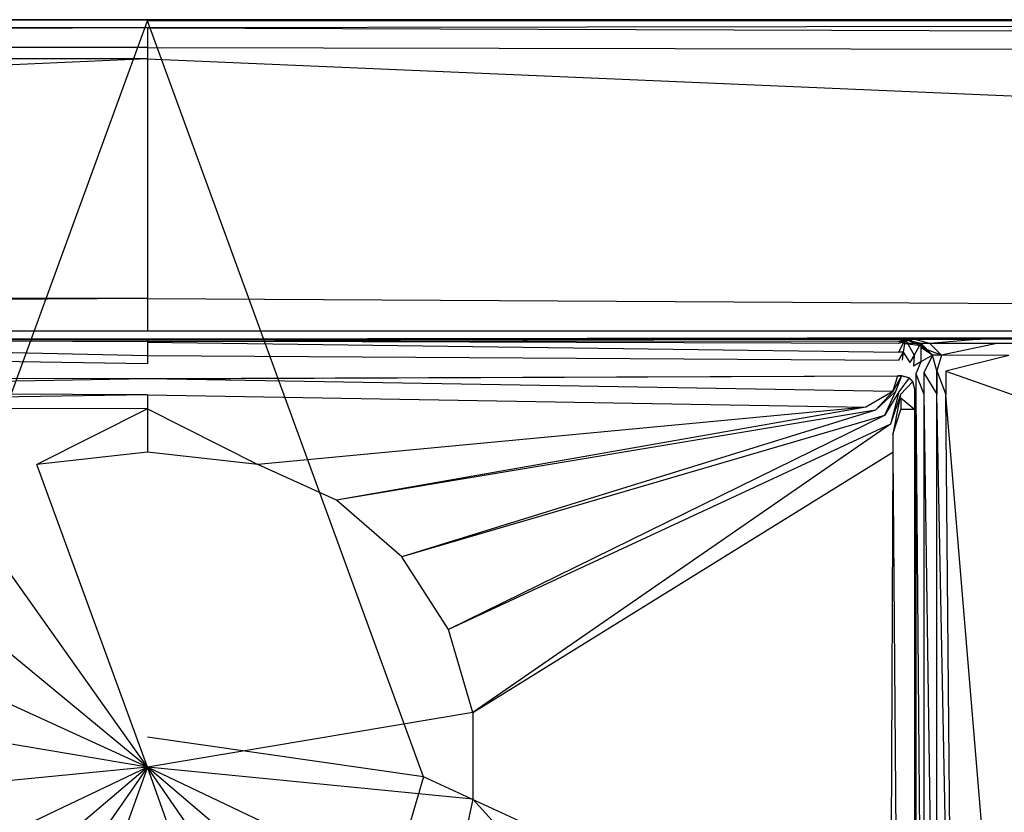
# Model space of a CAD drawing. Extents: x 0 to 1.5, y -1 to 0.
# Tile 7 of 9: x 0.73 to 0.86, y -0.1 to 0. Entities that reach past the tile are written whole.
import ezdxf

# ---------------------------------------------------------------- set-up
doc = ezdxf.new("R2010")
doc.units = 0
doc.layers.add('L0_ABDCKG_ABLAUF_N_UDA1510ARA24', color=7, linetype='CONTINUOUS')
doc.layers.add('L1_WANNE_N_UDA1510ARA248V___0__', color=7, linetype='CONTINUOUS')

msp = doc.modelspace()

# ---------------------------------------------------------------- linework, layer by layer
at = {"layer": 'L0_ABDCKG_ABLAUF_N_UDA1510ARA24', "color": 8}
for points, invisible_edges in [([(0.75, -0.045253, 0.037604), (0.655487, -0.04488, 0.035769), (0.655488, -0.044854, 0.037604), (0.75, -0.045253, 0.037604)], 14), ([(0.655487, -0.04488, 0.035769), (0.75, -0.045253, 0.037604), (0.75, -0.045279, 0.035769), (0.655487, -0.04488, 0.035769)], 13), ([(0.656139, -0.046833, 0.039604), (0.75, -0.045253, 0.037604), (0.655488, -0.044854, 0.037604), (0.656139, -0.046833, 0.039604)], 13), ([(0.75, -0.045253, 0.037604), (0.656139, -0.046833, 0.039604), (0.75, -0.047232, 0.039604), (0.75, -0.045253, 0.037604)], 14), ([(0.844513, -0.04488, 0.035769), (0.75, -0.045253, 0.037604), (0.844512, -0.044854, 0.037604), (0.844513, -0.04488, 0.035769)], 14), ([(0.75, -0.045253, 0.037604), (0.843861, -0.046833, 0.039604), (0.844512, -0.044854, 0.037604), (0.75, -0.045253, 0.037604)], 13), ([(0.75, -0.045253, 0.037604), (0.844513, -0.04488, 0.035769), (0.75, -0.045279, 0.035769), (0.75, -0.045253, 0.037604)], 13), ([(0.843861, -0.046833, 0.039604), (0.75, -0.045253, 0.037604), (0.75, -0.047232, 0.039604), (0.843861, -0.046833, 0.039604)], 14), ([(0.843861, -0.046833, 0.039604), (0.844978, -0.044854, 0.037604), (0.844512, -0.044854, 0.037604), (0.843861, -0.046833, 0.039604)], 13), ([(0.844978, -0.044854, 0.037604), (0.843861, -0.046833, 0.039604), (0.844206, -0.046833, 0.039604), (0.844978, -0.044854, 0.037604)], 14), ([(0.844978, -0.044854, 0.037604), (0.844206, -0.046833, 0.039604), (0.844621, -0.046887, 0.039604), (0.844978, -0.044854, 0.037604)], 14), ([(0.844512, -0.044854, 0.037604), (0.844979, -0.04488, 0.035769), (0.844513, -0.04488, 0.035769), (0.844512, -0.044854, 0.037604)], 13), ([(0.844979, -0.04488, 0.035769), (0.844512, -0.044854, 0.037604), (0.844978, -0.044854, 0.037604), (0.844979, -0.04488, 0.035769)], 14), ([(0.845951, -0.045114, 0.037604), (0.844978, -0.044854, 0.037604), (0.844621, -0.046887, 0.039604), (0.845951, -0.045114, 0.037604)], 14), ([(0.845951, -0.045114, 0.037604), (0.844621, -0.046887, 0.039604), (0.844827, -0.047218, 0.039604), (0.845951, -0.045114, 0.037604)], 14), ([(0.846407, -0.04557, 0.037604), (0.845951, -0.045114, 0.037604), (0.844827, -0.047218, 0.039604), (0.846407, -0.04557, 0.037604)], 14), ([(0.846407, -0.04557, 0.037604), (0.844827, -0.047218, 0.039604), (0.844883, -0.047621, 0.039604), (0.846407, -0.04557, 0.037604)], 14), ([(0.846667, -0.046543, 0.037604), (0.846407, -0.04557, 0.037604), (0.844883, -0.047621, 0.039604), (0.846667, -0.046543, 0.037604)], 14), ([(0.845951, -0.045114, 0.037604), (0.844979, -0.04488, 0.035769), (0.844978, -0.044854, 0.037604), (0.845951, -0.045114, 0.037604)], 14), ([(0.844979, -0.04488, 0.035769), (0.845951, -0.045114, 0.037604), (0.845952, -0.04514, 0.035769), (0.844979, -0.04488, 0.035769)], 13), ([(0.845951, -0.045114, 0.037604), (0.846408, -0.045596, 0.035769), (0.845952, -0.04514, 0.035769), (0.845951, -0.045114, 0.037604)], 13), ([(0.846408, -0.045596, 0.035769), (0.845951, -0.045114, 0.037604), (0.846407, -0.04557, 0.037604), (0.846408, -0.045596, 0.035769)], 14), ([(0.846667, -0.046543, 0.037604), (0.846408, -0.045596, 0.035769), (0.846407, -0.04557, 0.037604), (0.846667, -0.046543, 0.037604)], 14), ([(0.846408, -0.045596, 0.035769), (0.846667, -0.046543, 0.037604), (0.846668, -0.046569, 0.035769), (0.846408, -0.045596, 0.035769)], 13), ([(0.659517, -0.048781, 0.039604), (0.75, -0.047232, 0.039604), (0.656139, -0.046833, 0.039604), (0.659517, -0.048781, 0.039604)], 13), ([(0.75, -0.047232, 0.039604), (0.840483, -0.048781, 0.039604), (0.843861, -0.046833, 0.039604), (0.75, -0.047232, 0.039604)], 14), ([(0.841703, -0.049172, 0.039604), (0.843861, -0.046833, 0.039604), (0.840483, -0.048781, 0.039604), (0.841703, -0.049172, 0.039604)], 13), ([(0.843861, -0.046833, 0.039604), (0.841703, -0.049172, 0.039604), (0.844206, -0.046833, 0.039604), (0.843861, -0.046833, 0.039604)], 14), ([(0.842839, -0.049837, 0.039604), (0.844206, -0.046833, 0.039604), (0.841703, -0.049172, 0.039604), (0.842839, -0.049837, 0.039604)], 13), ([(0.844206, -0.046833, 0.039604), (0.842839, -0.049837, 0.039604), (0.844621, -0.046887, 0.039604), (0.844206, -0.046833, 0.039604)], 14), ([(0.843565, -0.050933, 0.039604), (0.844621, -0.046887, 0.039604), (0.842839, -0.049837, 0.039604), (0.843565, -0.050933, 0.039604)], 13), ([(0.844621, -0.046887, 0.039604), (0.843565, -0.050933, 0.039604), (0.844827, -0.047218, 0.039604), (0.844621, -0.046887, 0.039604)], 14), ([(0.844883, -0.047621, 0.039604), (0.846667, -0.049075, 0.037604), (0.846667, -0.046543, 0.037604), (0.844883, -0.047621, 0.039604)], 14), ([(0.846667, -0.049075, 0.037604), (0.846668, -0.046569, 0.035769), (0.846667, -0.046543, 0.037604), (0.846667, -0.049075, 0.037604)], 14), ([(0.846668, -0.046569, 0.035769), (0.846667, -0.049075, 0.037604), (0.846668, -0.049122, 0.035769), (0.846668, -0.046569, 0.035769)], 13), ([(0.75, -0.047232, 0.039604), (0.659517, -0.048781, 0.039604), (0.75, -0.049013, 0.039604), (0.75, -0.047232, 0.039604)], 14), ([(0.840483, -0.048781, 0.039604), (0.75, -0.047232, 0.039604), (0.75, -0.049013, 0.039604), (0.840483, -0.048781, 0.039604)], 13), ([(0.843894, -0.052205, 0.039604), (0.844827, -0.047218, 0.039604), (0.843565, -0.050933, 0.039604), (0.843894, -0.052205, 0.039604)], 13), ([(0.844827, -0.047218, 0.039604), (0.843894, -0.052205, 0.039604), (0.844883, -0.047621, 0.039604), (0.844827, -0.047218, 0.039604)], 14), ([(0.843894, -0.052205, 0.039604), (0.844878, -0.049075, 0.039604), (0.844883, -0.047621, 0.039604), (0.843894, -0.052205, 0.039604)], 14), ([(0.846667, -0.049075, 0.037604), (0.844883, -0.047621, 0.039604), (0.844878, -0.049075, 0.039604), (0.846667, -0.049075, 0.037604)], 13), ([(0.659517, -0.048781, 0.039604), (0.726176, -0.060533, 0.039604), (0.736076, -0.056018, 0.039604), (0.659517, -0.048781, 0.039604)], 14), ([(0.736076, -0.056018, 0.039604), (0.75, -0.049013, 0.039604), (0.659517, -0.048781, 0.039604), (0.736076, -0.056018, 0.039604)], 13), ([(0.75, -0.049013, 0.039604), (0.736076, -0.056018, 0.039604), (0.75, -0.054484, 0.039604), (0.75, -0.049013, 0.039604)], 14), ([(0.75, -0.049013, 0.039604), (0.763924, -0.056018, 0.039604), (0.840483, -0.048781, 0.039604), (0.75, -0.049013, 0.039604)], 14), ([(0.763924, -0.056018, 0.039604), (0.75, -0.049013, 0.039604), (0.75, -0.054484, 0.039604), (0.763924, -0.056018, 0.039604)], 13), ([(0.773824, -0.060533, 0.039604), (0.840483, -0.048781, 0.039604), (0.763924, -0.056018, 0.039604), (0.773824, -0.060533, 0.039604)], 13), ([(0.840483, -0.048781, 0.039604), (0.773824, -0.060533, 0.039604), (0.841703, -0.049172, 0.039604), (0.840483, -0.048781, 0.039604)], 14), ([(0.782053, -0.067652, 0.039604), (0.841703, -0.049172, 0.039604), (0.773824, -0.060533, 0.039604), (0.782053, -0.067652, 0.039604)], 13), ([(0.841703, -0.049172, 0.039604), (0.782053, -0.067652, 0.039604), (0.842839, -0.049837, 0.039604), (0.841703, -0.049172, 0.039604)], 14), ([(0.84389, -0.054479, 0.039604), (0.844667, -0.159161, 0.039604), (0.844878, -0.049075, 0.039604), (0.84389, -0.054479, 0.039604)], 14), ([(0.844878, -0.049075, 0.039604), (0.843894, -0.052205, 0.039604), (0.84389, -0.054479, 0.039604), (0.844878, -0.049075, 0.039604)], 13), ([(0.846667, -0.049075, 0.037604), (0.844878, -0.049075, 0.039604), (0.844667, -0.159161, 0.039604), (0.846667, -0.049075, 0.037604)], 14), ([(0.846668, -0.160903, 0.037604), (0.846667, -0.049075, 0.037604), (0.844667, -0.159161, 0.039604), (0.846668, -0.160903, 0.037604)], 14), ([(0.846668, -0.160903, 0.037604), (0.846668, -0.049122, 0.035769), (0.846667, -0.049075, 0.037604), (0.846668, -0.160903, 0.037604)], 14), ([(0.846668, -0.049122, 0.035769), (0.846668, -0.160903, 0.037604), (0.846668, -0.160918, 0.035769), (0.846668, -0.049122, 0.035769)], 13), ([(0.787937, -0.076807, 0.039604), (0.842839, -0.049837, 0.039604), (0.782053, -0.067652, 0.039604), (0.787937, -0.076807, 0.039604)], 13), ([(0.842839, -0.049837, 0.039604), (0.787937, -0.076807, 0.039604), (0.843565, -0.050933, 0.039604), (0.842839, -0.049837, 0.039604)], 14), ([(0.791002, -0.087249, 0.039604), (0.843565, -0.050933, 0.039604), (0.787937, -0.076807, 0.039604), (0.791002, -0.087249, 0.039604)], 13), ([(0.843565, -0.050933, 0.039604), (0.791002, -0.087249, 0.039604), (0.843894, -0.052205, 0.039604), (0.843565, -0.050933, 0.039604)], 14), ([(0.791002, -0.087249, 0.039604), (0.84389, -0.054479, 0.039604), (0.843894, -0.052205, 0.039604), (0.791002, -0.087249, 0.039604)], 14), ([(0.75, -0.054484, 0.039604), (0.736076, -0.056018, 0.039604), (0.75, -0.09415, 0.039604), (0.75, -0.054484, 0.039604)], 14), ([(0.763924, -0.056018, 0.039604), (0.75, -0.054484, 0.039604), (0.75, -0.09415, 0.039604), (0.763924, -0.056018, 0.039604)], 14), ([(0.791002, -0.098166, 0.039604), (0.843412, -0.156244, 0.039604), (0.84389, -0.054479, 0.039604), (0.791002, -0.098166, 0.039604)], 14), ([(0.84389, -0.054479, 0.039604), (0.791002, -0.087249, 0.039604), (0.791002, -0.098166, 0.039604), (0.84389, -0.054479, 0.039604)], 13), ([(0.844667, -0.159161, 0.039604), (0.84389, -0.054479, 0.039604), (0.843412, -0.156244, 0.039604), (0.844667, -0.159161, 0.039604)], 13), ([(0.75, -0.09415, 0.039604), (0.736076, -0.056018, 0.039604), (0.726176, -0.060533, 0.039604), (0.75, -0.09415, 0.039604)], 14), ([(0.773824, -0.060533, 0.039604), (0.763924, -0.056018, 0.039604), (0.75, -0.09415, 0.039604), (0.773824, -0.060533, 0.039604)], 14), ([(0.75, -0.09415, 0.039604), (0.726176, -0.060533, 0.039604), (0.717947, -0.067652, 0.039604), (0.75, -0.09415, 0.039604)], 14), ([(0.782053, -0.067652, 0.039604), (0.773824, -0.060533, 0.039604), (0.75, -0.09415, 0.039604), (0.782053, -0.067652, 0.039604)], 14), ([(0.75, -0.09415, 0.039604), (0.717947, -0.067652, 0.039604), (0.712063, -0.076807, 0.039604), (0.75, -0.09415, 0.039604)], 14), ([(0.787937, -0.076807, 0.039604), (0.782053, -0.067652, 0.039604), (0.75, -0.09415, 0.039604), (0.787937, -0.076807, 0.039604)], 14), ([(0.75, -0.09415, 0.039604), (0.712063, -0.076807, 0.039604), (0.708998, -0.087249, 0.039604), (0.75, -0.09415, 0.039604)], 14), ([(0.791002, -0.087249, 0.039604), (0.787937, -0.076807, 0.039604), (0.75, -0.09415, 0.039604), (0.791002, -0.087249, 0.039604)], 14), ([(0.75, -0.09415, 0.039604), (0.708998, -0.087249, 0.039604), (0.708998, -0.098166, 0.039604), (0.75, -0.09415, 0.039604)], 14), ([(0.791002, -0.087249, 0.039604), (0.75, -0.09415, 0.039604), (0.791002, -0.098166, 0.039604), (0.791002, -0.087249, 0.039604)], 14), ([(0.75, -0.09415, 0.039604), (0.708998, -0.098166, 0.039604), (0.712068, -0.112159, 0.039604), (0.75, -0.09415, 0.039604)], 14), ([(0.75, -0.09415, 0.039604), (0.712068, -0.112159, 0.039604), (0.717947, -0.121343, 0.039604), (0.75, -0.09415, 0.039604)], 14), ([(0.75, -0.09415, 0.039604), (0.717947, -0.121343, 0.039604), (0.726195, -0.128481, 0.039604), (0.75, -0.09415, 0.039604)], 14), ([(0.75, -0.09415, 0.039604), (0.726195, -0.128481, 0.039604), (0.736099, -0.132998, 0.039604), (0.75, -0.09415, 0.039604)], 14), ([(0.75, -0.09415, 0.039604), (0.736099, -0.132998, 0.039604), (0.75, -0.134529, 0.039604), (0.75, -0.09415, 0.039604)], 14), ([(0.791002, -0.098166, 0.039604), (0.75, -0.09415, 0.039604), (0.787932, -0.112159, 0.039604), (0.791002, -0.098166, 0.039604)], 14), ([(0.763901, -0.132998, 0.039604), (0.75, -0.09415, 0.039604), (0.75, -0.134529, 0.039604), (0.763901, -0.132998, 0.039604)], 14), ([(0.787932, -0.112159, 0.039604), (0.75, -0.09415, 0.039604), (0.782053, -0.121343, 0.039604), (0.787932, -0.112159, 0.039604)], 14), ([(0.782053, -0.121343, 0.039604), (0.75, -0.09415, 0.039604), (0.773805, -0.128481, 0.039604), (0.782053, -0.121343, 0.039604)], 14), ([(0.773805, -0.128481, 0.039604), (0.75, -0.09415, 0.039604), (0.763901, -0.132998, 0.039604), (0.773805, -0.128481, 0.039604)], 14), ([(0.843412, -0.156244, 0.039604), (0.791002, -0.098166, 0.039604), (0.787932, -0.112159, 0.039604), (0.843412, -0.156244, 0.039604)], 13)]:
    msp.add_3dface(points, dxfattribs=dict(at, invisible_edges=invisible_edges))
at = {"layer": 'L1_WANNE_N_UDA1510ARA248V___0__', "color": 8}
for points, invisible_edges in [([(0.009541, -0.001043, 0.046974), (0.75, 0, 0.044495), (0.009405, 0, 0.044495), (0.009541, -0.001043, 0.046974)], 13), ([(0.75, 0, 0.044495), (0.009441, 0, 0.043338), (0.009405, 0, 0.044495), (0.75, 0, 0.044495)], 14), ([(0.75, 0, 0.042676), (0.009733, 0, 0.002101), (0.009441, 0, 0.043338), (0.75, 0, 0.042676)], 14), ([(0.009441, 0, 0.043338), (0.75, 0, 0.044495), (0.75, 0, 0.042676), (0.009441, 0, 0.043338)], 13), ([(0.75, 0, 0.044495), (0.009541, -0.001043, 0.046974), (0.75, -0.001031, 0.046974), (0.75, 0, 0.044495)], 14), ([(0.009733, 0, 0.002101), (0.75, 0), (0.009756, 0), (0.009733, 0, 0.002101)], 13), ([(0.75, 0), (0.009733, 0, 0.002101), (0.75, 0, 0.002053), (0.75, 0)], 14), ([(0.009733, 0, 0.002101), (0.75, 0, 0.042676), (0.75, 0, 0.002053), (0.009733, 0, 0.002101)], 13), ([(0.75, 0), (0.010395, -0.000171), (0.009756, 0), (0.75, 0)], 13), ([(0.010395, -0.000171), (0.75, 0), (0.75, -0.000162), (0.010395, -0.000171)], 14), ([(0.75, 0, 0.002053), (1.490244, 0), (0.75, 0), (0.75, 0, 0.002053)], 13), ([(1.490244, 0), (0.75, 0, 0.002053), (1.490267, 0, 0.002101), (1.490244, 0)], 14), ([(0.75, 0), (1.489605, -0.000171), (0.75, -0.000162), (0.75, 0)], 13), ([(1.489605, -0.000171), (0.75, 0), (1.490244, 0), (1.489605, -0.000171)], 14), ([(0.75, 0, 0.042676), (1.490267, 0, 0.002101), (0.75, 0, 0.002053), (0.75, 0, 0.042676)], 13), ([(1.490267, 0, 0.002101), (0.75, 0, 0.042676), (1.490559, 0, 0.043338), (1.490267, 0, 0.002101)], 14), ([(0.75, -0.001031, 0.046974), (1.490595, 0, 0.044495), (0.75, 0, 0.044495), (0.75, -0.001031, 0.046974)], 13), ([(1.490595, 0, 0.044495), (0.75, -0.001031, 0.046974), (1.490459, -0.001043, 0.046974), (1.490595, 0, 0.044495)], 14), ([(0.75, 0, 0.044495), (1.490559, 0, 0.043338), (0.75, 0, 0.042676), (0.75, 0, 0.044495)], 13), ([(1.490559, 0, 0.043338), (0.75, 0, 0.044495), (1.490595, 0, 0.044495), (1.490559, 0, 0.043338)], 14), ([(0.009862, -0.003519, 0.048), (0.75, -0.001031, 0.046974), (0.009541, -0.001043, 0.046974), (0.009862, -0.003519, 0.048)], 13), ([(0.75, -0.001031, 0.046974), (0.009862, -0.003519, 0.048), (0.75, -0.003519, 0.048), (0.75, -0.001031, 0.046974)], 14), ([(0.75, -0.000162), (0.715239, -0.095369), (0.010395, -0.000171), (0.75, -0.000162)], 13), ([(0.715239, -0.095369), (0.75, -0.000162), (0.75, -0.090348), (0.715239, -0.095369)], 14), ([(0.75, -0.000162), (0.784761, -0.095369), (0.75, -0.090348), (0.75, -0.000162)], 13), ([(0.784761, -0.095369), (0.75, -0.000162), (1.489605, -0.000171), (0.784761, -0.095369)], 14), ([(1.490138, -0.003519, 0.048), (0.75, -0.001031, 0.046974), (0.75, -0.003519, 0.048), (1.490138, -0.003519, 0.048)], 13), ([(0.75, -0.001031, 0.046974), (1.490138, -0.003519, 0.048), (1.490459, -0.001043, 0.046974), (0.75, -0.001031, 0.046974)], 14), ([(1.489605, -0.000171), (0.816707, -0.110025), (0.784761, -0.095369), (1.489605, -0.000171)], 13), ([(0.816707, -0.110025), (1.489605, -0.000171), (1.493406, -0.000198), (0.816707, -0.110025)], 14), ([(1.493406, -0.000198), (0.843248, -0.13313), (0.816707, -0.110025), (1.493406, -0.000198)], 13), ([(0.843248, -0.13313), (1.493406, -0.000198), (1.496451, -0.001046), (0.843248, -0.13313)], 14), ([(1.496451, -0.001046), (0.862235, -0.16281), (0.843248, -0.13313), (1.496451, -0.001046)], 13), ([(0.011388, -0.004946, 0.048), (0.75, -0.003519, 0.048), (0.009862, -0.003519, 0.048), (0.011388, -0.004946, 0.048)], 13), ([(0.75, -0.003519, 0.048), (0.011388, -0.004946, 0.048), (0.75, -0.004946, 0.048), (0.75, -0.003519, 0.048)], 14), ([(1.488612, -0.004946, 0.048), (0.75, -0.003519, 0.048), (0.75, -0.004946, 0.048), (1.488612, -0.004946, 0.048)], 13), ([(0.75, -0.003519, 0.048), (1.488612, -0.004946, 0.048), (1.490138, -0.003519, 0.048), (0.75, -0.003519, 0.048)], 14), ([(0.043648, -0.035125, 0.048), (0.75, -0.004946, 0.048), (0.011388, -0.004946, 0.048), (0.043648, -0.035125, 0.048)], 13), ([(0.75, -0.004946, 0.048), (0.043648, -0.035125, 0.048), (0.75, -0.035125, 0.048), (0.75, -0.004946, 0.048)], 14), ([(1.456352, -0.035125, 0.048), (0.75, -0.004946, 0.048), (0.75, -0.035125, 0.048), (1.456352, -0.035125, 0.048)], 13), ([(0.75, -0.004946, 0.048), (1.456352, -0.035125, 0.048), (1.488612, -0.004946, 0.048), (0.75, -0.004946, 0.048)], 14), ([(0.049097, -0.039145, 0.048), (0.75, -0.035125, 0.048), (0.043648, -0.035125, 0.048), (0.049097, -0.039145, 0.048)], 13), ([(0.75, -0.035125, 0.048), (0.049097, -0.039145, 0.048), (0.75, -0.039249, 0.048), (0.75, -0.035125, 0.048)], 14), ([(1.450903, -0.039145, 0.048), (0.75, -0.035125, 0.048), (0.75, -0.039249, 0.048), (1.450903, -0.039145, 0.048)], 13), ([(0.75, -0.035125, 0.048), (1.450903, -0.039145, 0.048), (1.456352, -0.035125, 0.048), (0.75, -0.035125, 0.048)], 14), ([(0.75, -0.039249, 0.048), (0.049097, -0.039145, 0.048), (0.75, -0.040222, 0.047301), (0.75, -0.039249, 0.048)], 14), ([(0.75, -0.040222, 0.047301), (0.049097, -0.039145, 0.048), (0.091592, -0.039853, 0.047861), (0.75, -0.040222, 0.047301)], 14), ([(1.450903, -0.039145, 0.048), (0.75, -0.040222, 0.047301), (1.408408, -0.039853, 0.047861), (1.450903, -0.039145, 0.048)], 14), ([(1.450903, -0.039145, 0.048), (0.75, -0.039249, 0.048), (0.75, -0.040222, 0.047301), (1.450903, -0.039145, 0.048)], 14), ([(0.091592, -0.039853, 0.047861), (0.75, -0.040222, 0.04584), (0.75, -0.040222, 0.047301), (0.091592, -0.039853, 0.047861)], 14), ([(0.091592, -0.039853, 0.047861), (0.129942, -0.039919, 0.046228), (0.75, -0.040222, 0.04584), (0.091592, -0.039853, 0.047861)], 14), ([(0.129942, -0.039919, 0.046228), (0.75, -0.040222, 0.040248), (0.75, -0.040222, 0.04584), (0.129942, -0.039919, 0.046228)], 14), ([(0.129942, -0.039919, 0.046228), (0.646025, -0.040207, 0.039699), (0.75, -0.040222, 0.040248), (0.129942, -0.039919, 0.046228)], 14), ([(0.75, -0.040222, 0.039186), (0.646025, -0.040207, 0.039699), (0.654352, -0.040222, 0.038785), (0.75, -0.040222, 0.039186)], 13), ([(0.646025, -0.040207, 0.039699), (0.75, -0.040222, 0.039186), (0.75, -0.040222, 0.040248), (0.646025, -0.040207, 0.039699)], 14), ([(0.75, -0.040222, 0.039186), (0.654352, -0.040222, 0.038785), (0.75, -0.040498, 0.03699), (0.75, -0.040222, 0.039186)], 14), ([(0.654352, -0.040222, 0.038785), (0.655406, -0.040767, 0.037566), (0.75, -0.040498, 0.03699), (0.654352, -0.040222, 0.038785)], 14), ([(0.75, -0.042283, 0.034824), (0.655406, -0.040222, 0.034475), (0.655402, -0.041881, 0.034824), (0.75, -0.042283, 0.034824)], 13), ([(0.655406, -0.040222, 0.034475), (0.75, -0.042283, 0.034824), (0.75, -0.040623, 0.034475), (0.655406, -0.040222, 0.034475)], 14), ([(0.655406, -0.040494, 0.036318), (0.655406, -0.040222, 0.034475), (0.75, -0.040561, 0.03603), (0.655406, -0.040494, 0.036318)], 14), ([(0.75, -0.040561, 0.03603), (0.655406, -0.040222, 0.034475), (0.75, -0.040623, 0.034475), (0.75, -0.040561, 0.03603)], 14), ([(0.655406, -0.040767, 0.037566), (0.655406, -0.040494, 0.036318), (0.75, -0.040498, 0.03699), (0.655406, -0.040767, 0.037566)], 14), ([(0.75, -0.040498, 0.03699), (0.655406, -0.040494, 0.036318), (0.75, -0.040561, 0.03603), (0.75, -0.040498, 0.03699)], 14), ([(1.408408, -0.039853, 0.047861), (0.75, -0.040222, 0.04584), (1.370058, -0.039919, 0.046228), (1.408408, -0.039853, 0.047861)], 14), ([(1.408408, -0.039853, 0.047861), (0.75, -0.040222, 0.047301), (0.75, -0.040222, 0.04584), (1.408408, -0.039853, 0.047861)], 14), ([(1.370058, -0.039919, 0.046228), (0.75, -0.040222, 0.040248), (0.853975, -0.040207, 0.039699), (1.370058, -0.039919, 0.046228)], 14), ([(1.370058, -0.039919, 0.046228), (0.75, -0.040222, 0.04584), (0.75, -0.040222, 0.040248), (1.370058, -0.039919, 0.046228)], 14), ([(0.853975, -0.040207, 0.039699), (0.75, -0.040222, 0.039186), (0.845648, -0.040222, 0.038785), (0.853975, -0.040207, 0.039699)], 13), ([(0.75, -0.040222, 0.039186), (0.853975, -0.040207, 0.039699), (0.75, -0.040222, 0.040248), (0.75, -0.040222, 0.039186)], 14), ([(0.75, -0.040623, 0.034475), (0.844598, -0.041881, 0.034824), (0.844594, -0.040222, 0.034475), (0.75, -0.040623, 0.034475)], 14), ([(0.845648, -0.040222, 0.038785), (0.75, -0.040498, 0.03699), (0.844594, -0.040767, 0.037566), (0.845648, -0.040222, 0.038785)], 14), ([(0.75, -0.040222, 0.039186), (0.75, -0.040498, 0.03699), (0.845648, -0.040222, 0.038785), (0.75, -0.040222, 0.039186)], 14), ([(0.75, -0.040561, 0.03603), (0.75, -0.040623, 0.034475), (0.844594, -0.040222, 0.034475), (0.75, -0.040561, 0.03603)], 14), ([(0.844594, -0.040494, 0.036318), (0.75, -0.040561, 0.03603), (0.844594, -0.040222, 0.034475), (0.844594, -0.040494, 0.036318)], 14), ([(0.75, -0.040498, 0.03699), (0.75, -0.040561, 0.03603), (0.844594, -0.040494, 0.036318), (0.75, -0.040498, 0.03699)], 14), ([(0.844594, -0.040767, 0.037566), (0.75, -0.040498, 0.03699), (0.844594, -0.040494, 0.036318), (0.844594, -0.040767, 0.037566)], 14), ([(0.844598, -0.041881, 0.034824), (0.75, -0.040623, 0.034475), (0.75, -0.042283, 0.034824), (0.844598, -0.041881, 0.034824)], 13), ([(0.844598, -0.041881, 0.034824), (0.845417, -0.040222, 0.034475), (0.844594, -0.040222, 0.034475), (0.844598, -0.041881, 0.034824)], 13), ([(0.846505, -0.040222, 0.038136), (0.844594, -0.040767, 0.037566), (0.845417, -0.040767, 0.037566), (0.846505, -0.040222, 0.038136)], 14), ([(0.845648, -0.040222, 0.038785), (0.844594, -0.040767, 0.037566), (0.846505, -0.040222, 0.038136), (0.845648, -0.040222, 0.038785)], 14), ([(0.845417, -0.040494, 0.036318), (0.844594, -0.040222, 0.034475), (0.845417, -0.040222, 0.034475), (0.845417, -0.040494, 0.036318)], 13), ([(0.844594, -0.040222, 0.034475), (0.845417, -0.040494, 0.036318), (0.844594, -0.040494, 0.036318), (0.844594, -0.040222, 0.034475)], 14), ([(0.845417, -0.040767, 0.037566), (0.844594, -0.040494, 0.036318), (0.845417, -0.040494, 0.036318), (0.845417, -0.040767, 0.037566)], 13), ([(0.844594, -0.040494, 0.036318), (0.845417, -0.040767, 0.037566), (0.844594, -0.040767, 0.037566), (0.844594, -0.040494, 0.036318)], 14), ([(0.845417, -0.040222, 0.034475), (0.844598, -0.041881, 0.034824), (0.845199, -0.041881, 0.034824), (0.845417, -0.040222, 0.034475)], 14), ([(0.846564, -0.042248, 0.034824), (0.845417, -0.040222, 0.034475), (0.845199, -0.041881, 0.034824), (0.846564, -0.042248, 0.034824)], 13), ([(0.845417, -0.040222, 0.034475), (0.846564, -0.042248, 0.034824), (0.847419, -0.040761, 0.034475), (0.845417, -0.040222, 0.034475)], 14), ([(0.847419, -0.041033, 0.03633), (0.845417, -0.040222, 0.034475), (0.847419, -0.040761, 0.034475), (0.847419, -0.041033, 0.03633)], 13), ([(0.845417, -0.040222, 0.034475), (0.847419, -0.041033, 0.03633), (0.845417, -0.040494, 0.036318), (0.845417, -0.040222, 0.034475)], 14), ([(0.848523, -0.040765, 0.037748), (0.846505, -0.040222, 0.038136), (0.845417, -0.040767, 0.037566), (0.848523, -0.040765, 0.037748)], 14), ([(0.847419, -0.041033, 0.03633), (0.845417, -0.040767, 0.037566), (0.845417, -0.040494, 0.036318), (0.847419, -0.041033, 0.03633)], 13), ([(0.848523, -0.040765, 0.037748), (0.845417, -0.040767, 0.037566), (0.847419, -0.041306, 0.037583), (0.848523, -0.040765, 0.037748)], 14), ([(0.845417, -0.040767, 0.037566), (0.847419, -0.041033, 0.03633), (0.847419, -0.041306, 0.037583), (0.845417, -0.040767, 0.037566)], 14), ([(0.845648, -0.040222, 0.038785), (0.854913, -0.040222, 0.038516), (0.853975, -0.040207, 0.039699), (0.845648, -0.040222, 0.038785)], 14), ([(0.854913, -0.040222, 0.038516), (0.845648, -0.040222, 0.038785), (0.846505, -0.040222, 0.038136), (0.854913, -0.040222, 0.038516)], 13), ([(0.848523, -0.040765, 0.037748), (0.854913, -0.040222, 0.038516), (0.846505, -0.040222, 0.038136), (0.848523, -0.040765, 0.037748)], 13), ([(0.847403, -0.043092, 0.034824), (0.847419, -0.040761, 0.034475), (0.846564, -0.042248, 0.034824), (0.847403, -0.043092, 0.034824)], 13), ([(0.847419, -0.040761, 0.034475), (0.847403, -0.043092, 0.034824), (0.848884, -0.042233, 0.034475), (0.847419, -0.040761, 0.034475)], 14), ([(0.847419, -0.040761, 0.034475), (0.848884, -0.042233, 0.034475), (0.848884, -0.042233, 0.03635), (0.847419, -0.040761, 0.034475)], 14), ([(0.848884, -0.042233, 0.03635), (0.847419, -0.041033, 0.03633), (0.847419, -0.040761, 0.034475), (0.848884, -0.042233, 0.03635)], 14), ([(0.85, -0.042249, 0.037767), (0.848523, -0.040765, 0.037748), (0.847419, -0.041306, 0.037583), (0.85, -0.042249, 0.037767)], 14), ([(0.854913, -0.040222, 0.038516), (0.848523, -0.040765, 0.037748), (0.856967, -0.040775, 0.038143), (0.854913, -0.040222, 0.038516)], 14), ([(0.85, -0.042249, 0.037767), (0.856967, -0.040775, 0.038143), (0.848523, -0.040765, 0.037748), (0.85, -0.042249, 0.037767)], 13), ([(0.856967, -0.040775, 0.038143), (0.85, -0.042249, 0.037767), (0.85847, -0.042285, 0.038161), (0.856967, -0.040775, 0.038143)], 14), ([(1.372595, -0.040222, 0.046111), (1.370058, -0.039919, 0.046228), (0.853975, -0.040207, 0.039699), (1.372595, -0.040222, 0.046111)], 14), ([(1.372595, -0.040222, 0.046111), (0.853975, -0.040207, 0.039699), (0.854913, -0.040222, 0.038516), (1.372595, -0.040222, 0.046111)], 14), ([(1.375366, -0.040968, 0.046042), (0.854913, -0.040222, 0.038516), (0.856967, -0.040775, 0.038143), (1.375366, -0.040968, 0.046042)], 14), ([(1.375366, -0.040968, 0.046042), (1.372595, -0.040222, 0.046111), (0.854913, -0.040222, 0.038516), (1.375366, -0.040968, 0.046042)], 14), ([(0.85847, -0.042285, 0.038161), (1.375366, -0.040968, 0.046042), (0.856967, -0.040775, 0.038143), (0.85847, -0.042285, 0.038161)], 13), ([(0.75, -0.043299, 0.035753), (0.655402, -0.041881, 0.034824), (0.6554, -0.042898, 0.035753), (0.75, -0.043299, 0.035753)], 13), ([(0.655402, -0.041881, 0.034824), (0.75, -0.043299, 0.035753), (0.75, -0.042283, 0.034824), (0.655402, -0.041881, 0.034824)], 14), ([(0.75, -0.042283, 0.034824), (0.8446, -0.042898, 0.035753), (0.844598, -0.041881, 0.034824), (0.75, -0.042283, 0.034824)], 14), ([(0.8446, -0.042898, 0.035753), (0.845199, -0.041881, 0.034824), (0.844598, -0.041881, 0.034824), (0.8446, -0.042898, 0.035753)], 13), ([(0.845199, -0.041881, 0.034824), (0.8446, -0.042898, 0.035753), (0.845066, -0.042898, 0.035753), (0.845199, -0.041881, 0.034824)], 14), ([(0.84604, -0.04316, 0.035753), (0.845199, -0.041881, 0.034824), (0.845066, -0.042898, 0.035753), (0.84604, -0.04316, 0.035753)], 13), ([(0.845199, -0.041881, 0.034824), (0.84604, -0.04316, 0.035753), (0.846564, -0.042248, 0.034824), (0.845199, -0.041881, 0.034824)], 14), ([(0.848884, -0.042233, 0.037602), (0.847419, -0.041033, 0.03633), (0.848884, -0.042233, 0.03635), (0.848884, -0.042233, 0.037602)], 14), ([(0.848884, -0.042233, 0.037602), (0.847419, -0.041306, 0.037583), (0.847419, -0.041033, 0.03633), (0.848884, -0.042233, 0.037602)], 14), ([(0.85, -0.042249, 0.037767), (0.847419, -0.041306, 0.037583), (0.848884, -0.042233, 0.037602), (0.85, -0.042249, 0.037767)], 14), ([(0.8446, -0.042898, 0.035753), (0.75, -0.042283, 0.034824), (0.75, -0.043299, 0.035753), (0.8446, -0.042898, 0.035753)], 13), ([(0.846496, -0.043618, 0.035753), (0.846564, -0.042248, 0.034824), (0.84604, -0.04316, 0.035753), (0.846496, -0.043618, 0.035753)], 13), ([(0.846564, -0.042248, 0.034824), (0.846496, -0.043618, 0.035753), (0.847403, -0.043092, 0.034824), (0.846564, -0.042248, 0.034824)], 14), ([(0.846757, -0.044596, 0.035753), (0.847403, -0.043092, 0.034824), (0.846496, -0.043618, 0.035753), (0.846757, -0.044596, 0.035753)], 13), ([(0.847403, -0.043092, 0.034824), (0.846757, -0.044596, 0.035753), (0.847769, -0.044463, 0.034824), (0.847403, -0.043092, 0.034824)], 14), ([(0.847769, -0.044463, 0.034824), (0.848884, -0.042233, 0.034475), (0.847403, -0.043092, 0.034824), (0.847769, -0.044463, 0.034824)], 13), ([(0.848884, -0.042233, 0.034475), (0.847769, -0.044463, 0.034824), (0.849421, -0.044244, 0.034475), (0.848884, -0.042233, 0.034475)], 14), ([(0.848884, -0.042233, 0.03635), (0.849421, -0.044244, 0.034475), (0.849421, -0.044244, 0.036372), (0.848884, -0.042233, 0.03635)], 13), ([(0.849421, -0.044244, 0.034475), (0.848884, -0.042233, 0.03635), (0.848884, -0.042233, 0.034475), (0.849421, -0.044244, 0.034475)], 14), ([(0.849421, -0.044244, 0.037619), (0.85, -0.042249, 0.037767), (0.848884, -0.042233, 0.037602), (0.849421, -0.044244, 0.037619)], 13), ([(0.848884, -0.042233, 0.037602), (0.849421, -0.044244, 0.036372), (0.849421, -0.044244, 0.037619), (0.848884, -0.042233, 0.037602)], 13), ([(0.849421, -0.044244, 0.036372), (0.848884, -0.042233, 0.037602), (0.848884, -0.042233, 0.03635), (0.849421, -0.044244, 0.036372)], 14), ([(0.85, -0.042249, 0.037767), (0.849421, -0.044244, 0.037619), (0.850541, -0.044276, 0.037784), (0.85, -0.042249, 0.037767)], 14), ([(0.850541, -0.044276, 0.037784), (0.85847, -0.042285, 0.038161), (0.85, -0.042249, 0.037767), (0.850541, -0.044276, 0.037784)], 13), ([(0.85847, -0.042285, 0.038161), (0.850541, -0.044276, 0.037784), (0.85902, -0.044348, 0.038178), (0.85847, -0.042285, 0.038161)], 14), ([(0.846757, -0.044596, 0.035753), (0.847769, -0.047163, 0.034824), (0.847769, -0.044463, 0.034824), (0.846757, -0.044596, 0.035753)], 14), ([(0.847769, -0.047163, 0.034824), (0.846757, -0.044596, 0.035753), (0.846757, -0.047163, 0.035753), (0.847769, -0.047163, 0.034824)], 13), ([(0.847769, -0.044463, 0.034824), (0.849421, -0.047163, 0.034475), (0.849421, -0.044244, 0.034475), (0.847769, -0.044463, 0.034824)], 14), ([(0.849421, -0.047163, 0.034475), (0.847769, -0.044463, 0.034824), (0.847769, -0.047163, 0.034824), (0.849421, -0.047163, 0.034475)], 13), ([(0.849421, -0.044244, 0.037619), (0.849421, -0.047163, 0.036411), (0.849421, -0.047163, 0.037658), (0.849421, -0.044244, 0.037619)], 13), ([(0.849421, -0.047163, 0.036411), (0.849421, -0.044244, 0.037619), (0.849421, -0.044244, 0.036372), (0.849421, -0.047163, 0.036411)], 14), ([(0.850541, -0.047194, 0.037822), (0.849421, -0.044244, 0.037619), (0.849421, -0.047163, 0.037658), (0.850541, -0.047194, 0.037822)], 13), ([(0.849421, -0.044244, 0.037619), (0.850541, -0.047194, 0.037822), (0.850541, -0.044276, 0.037784), (0.849421, -0.044244, 0.037619)], 14), ([(0.849421, -0.047163, 0.036411), (0.849421, -0.044244, 0.034475), (0.849421, -0.047163, 0.034475), (0.849421, -0.047163, 0.036411)], 13), ([(0.849421, -0.044244, 0.034475), (0.849421, -0.047163, 0.036411), (0.849421, -0.044244, 0.036372), (0.849421, -0.044244, 0.034475)], 14), ([(0.85902, -0.047264, 0.038214), (0.850541, -0.044276, 0.037784), (0.850541, -0.047194, 0.037822), (0.85902, -0.047264, 0.038214)], 13), ([(0.850541, -0.044276, 0.037784), (0.85902, -0.047264, 0.038214), (0.85902, -0.044348, 0.038178), (0.850541, -0.044276, 0.037784)], 14), ([(0.847769, -0.159713, 0.034824), (0.846757, -0.047163, 0.035753), (0.846757, -0.159579, 0.035753), (0.847769, -0.159713, 0.034824)], 13), ([(0.846757, -0.047163, 0.035753), (0.847769, -0.159713, 0.034824), (0.847769, -0.047163, 0.034824), (0.846757, -0.047163, 0.035753)], 14), ([(0.849421, -0.159931, 0.034475), (0.847769, -0.047163, 0.034824), (0.847769, -0.159713, 0.034824), (0.849421, -0.159931, 0.034475)], 13), ([(0.847769, -0.047163, 0.034824), (0.849421, -0.159931, 0.034475), (0.849421, -0.047163, 0.034475), (0.847769, -0.047163, 0.034824)], 14), ([(0.849421, -0.047163, 0.037658), (0.849421, -0.159931, 0.037916), (0.849421, -0.159931, 0.039163), (0.849421, -0.047163, 0.037658)], 13), ([(0.849421, -0.159931, 0.037916), (0.849421, -0.047163, 0.037658), (0.849421, -0.047163, 0.036411), (0.849421, -0.159931, 0.037916)], 14), ([(0.851612, -0.159715, 0.039244), (0.849421, -0.047163, 0.037658), (0.849421, -0.159931, 0.039163), (0.851612, -0.159715, 0.039244)], 14), ([(0.851612, -0.159715, 0.039244), (0.850541, -0.047194, 0.037822), (0.849421, -0.047163, 0.037658), (0.851612, -0.159715, 0.039244)], 14), ([(0.849421, -0.047163, 0.036411), (0.849421, -0.159931, 0.034475), (0.849421, -0.159931, 0.037916), (0.849421, -0.047163, 0.036411)], 13), ([(0.849421, -0.159931, 0.034475), (0.849421, -0.047163, 0.036411), (0.849421, -0.047163, 0.034475), (0.849421, -0.159931, 0.034475)], 14), ([(0.86005, -0.160625, 0.039585), (0.850541, -0.047194, 0.037822), (0.851612, -0.159715, 0.039244), (0.86005, -0.160625, 0.039585)], 14), ([(0.86005, -0.160625, 0.039585), (0.85902, -0.047264, 0.038214), (0.850541, -0.047194, 0.037822), (0.86005, -0.160625, 0.039585)], 14), ([(0.75, -0.214303), (0.715239, -0.095369), (0.75, -0.090348), (0.75, -0.214303)], 14), ([(0.784761, -0.095369), (0.75, -0.214303), (0.75, -0.090348), (0.784761, -0.095369)], 14), ([(0.75, -0.214303), (0.683293, -0.110025), (0.715239, -0.095369), (0.75, -0.214303)], 14), ([(0.816707, -0.110025), (0.75, -0.214303), (0.784761, -0.095369), (0.816707, -0.110025)], 14)]:
    msp.add_3dface(points, dxfattribs=dict(at, invisible_edges=invisible_edges))

doc.saveas('drawing.dxf')
